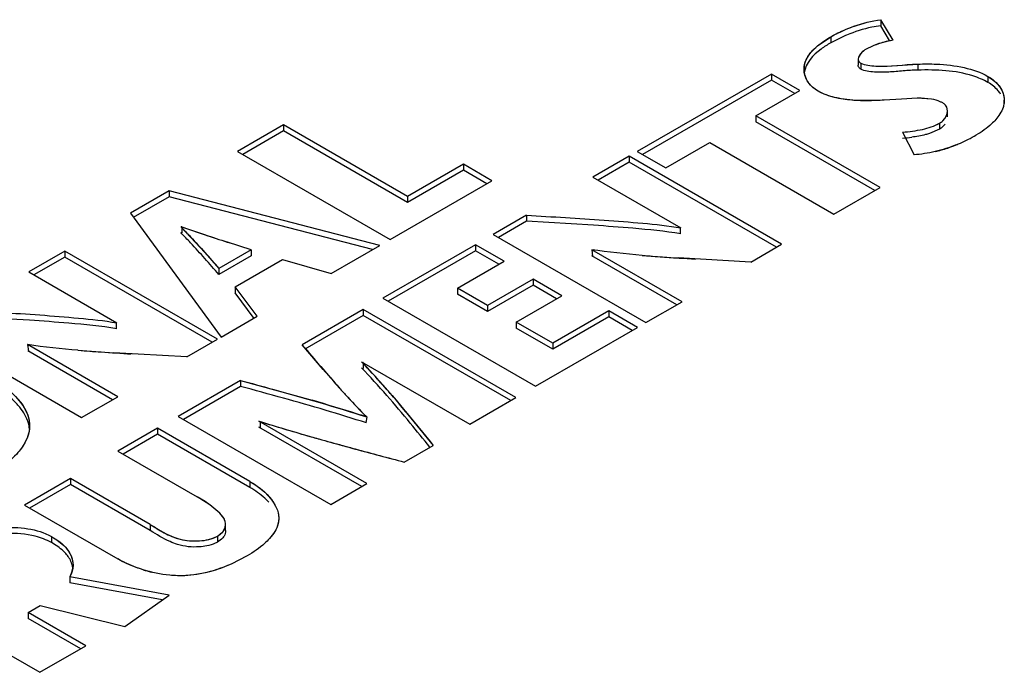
# Model space of a CAD drawing. Header units: inches. Extents: x 0 to 22, y 0 to 17.
# Tile 11 of 27: x 3.225 to 3.488, y 14.589 to 14.763. Entities that reach past the tile are written whole.
import ezdxf

# ---------------------------------------------------------------- set-up
doc = ezdxf.new("R2010")
doc.units = ezdxf.units.IN
doc.header["$LTSCALE"] = 1.21
doc.header["$MEASUREMENT"] = 0
doc.layers.get('0').update_dxf_attribs({"linetype": 'CONTINUOUS'})

msp = doc.modelspace()

# ---------------------------------------------------------------- linework, layer by layer
at = {"color": 7, "linetype": 'CONTINUOUS'}
for p, q in [((3.4546534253, 14.7630577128), (3.4546534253, 14.7614504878)), ((3.4579080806, 14.7575437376), (3.4546534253, 14.7630577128)), ((3.4569951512, 14.7574831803), (3.4546534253, 14.7614504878)), ((3.4448640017, 14.7586626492), (3.4412704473, 14.756885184)), ((3.4412704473, 14.758492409), (3.4412704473, 14.756885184)), ((3.4527752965, 14.7561261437), (3.4503999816, 14.7549574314)), ((3.4486147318, 14.7525356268), (3.4486147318, 14.7509284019)), ((3.4343563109, 14.7483017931), (3.4341571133, 14.7498104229)), ((3.4493049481, 14.7514343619), (3.4493049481, 14.749827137)), ((3.4645038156, 14.7511927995), (3.4645038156, 14.7495855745)), ((3.4254253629, 14.7485384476), (3.3896123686, 14.7278604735)), ((3.4254253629, 14.7469312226), (3.3910041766, 14.727056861)), ((3.4254253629, 14.7485384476), (3.4254253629, 14.7469312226)), ((3.4330630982, 14.7441285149), (3.4254253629, 14.7485384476)), ((3.4316712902, 14.7433249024), (3.4254253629, 14.7469312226)), ((3.4350043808, 14.7467552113), (3.4343563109, 14.7483017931)), ((3.4832804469, 14.7478931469), (3.4832804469, 14.7462859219)), ((3.4213015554, 14.7373375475), (3.4330630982, 14.7441285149)), ((3.4601405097, 14.7418422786), (3.4555883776, 14.7415427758)), ((3.4643855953, 14.7420509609), (3.4601405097, 14.7418422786)), ((3.4682235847, 14.7417968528), (3.4643855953, 14.7420509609)), ((3.47249366, 14.7386830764), (3.4722631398, 14.7397112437)), ((3.4213015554, 14.7373375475), (3.4213015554, 14.7357303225)), ((3.454439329, 14.7182042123), (3.4213015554, 14.7373375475)), ((3.47249366, 14.7370758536), (3.47249366, 14.7386830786)), ((3.2950977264, 14.7349372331), (3.2828087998, 14.7278417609)), ((3.2950977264, 14.7349372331), (3.2950977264, 14.7333300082)), ((3.3282355, 14.7158038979), (3.2950977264, 14.7349372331)), ((3.4530475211, 14.7174005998), (3.4213015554, 14.7357303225)), ((3.4703266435, 14.7337825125), (3.467672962, 14.7326497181)), ((3.4703266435, 14.7353897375), (3.4703266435, 14.7337825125)), ((3.2950977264, 14.7333300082), (3.2842006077, 14.7270381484)), ((3.3282355, 14.714196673), (3.2950977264, 14.7333300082)), ((3.4604860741, 14.7329956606), (3.4635158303, 14.7269424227)), ((3.3972501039, 14.7234505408), (3.4090018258, 14.7302358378)), ((3.4090018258, 14.7302358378), (3.4421395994, 14.7111025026)), ((3.2828087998, 14.7278417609), (3.3235735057, 14.7043047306)), ((3.3873889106, 14.7265766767), (3.3777221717, 14.7209952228)), ((3.3873889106, 14.7265766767), (3.3873889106, 14.7249694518)), ((3.4281644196, 14.7030334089), (3.3873889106, 14.7265766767)), ((3.3896123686, 14.7278604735), (3.3972501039, 14.7234505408)), ((3.3431446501, 14.7244122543), (3.3282355, 14.7158038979)), ((3.3431446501, 14.7244122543), (3.3431446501, 14.7228050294)), ((3.3507715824, 14.7200085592), (3.3431446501, 14.7244122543)), ((3.3873889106, 14.7249694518), (3.3791139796, 14.7201916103)), ((3.4267726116, 14.7022297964), (3.3873889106, 14.7249694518)), ((3.3431446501, 14.7228050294), (3.3282355, 14.714196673)), ((3.3493797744, 14.7192049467), (3.3431446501, 14.7228050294)), ((3.3777221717, 14.7209952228), (3.4012489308, 14.7074111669)), ((3.3235735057, 14.7043047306), (3.3507715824, 14.7200085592)), ((3.4421395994, 14.7111025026), (3.454439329, 14.7182042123)), ((3.2645909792, 14.7173230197), (3.2542682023, 14.7113627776)), ((3.2645909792, 14.7157157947), (3.2549641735, 14.7101573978)), ((3.2645909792, 14.7173230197), (3.2645909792, 14.7157157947)), ((3.320834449, 14.7027232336), (3.2645909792, 14.7173230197)), ((3.3189141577, 14.7016144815), (3.2645909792, 14.7157157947)), ((3.3282355, 14.7158038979), (3.3282355, 14.714196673)), ((3.2542682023, 14.7113627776), (3.2784483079, 14.678250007)), ((3.3600297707, 14.7107798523), (3.3511143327, 14.7056321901)), ((3.3600297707, 14.7107798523), (3.3600297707, 14.7091726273)), ((3.2679104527, 14.7076661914), (3.2679104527, 14.7060589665)), ((3.3600297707, 14.7091726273), (3.3525061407, 14.7048285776)), ((3.3779139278, 14.7080991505), (3.3600297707, 14.7091726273)), ((3.4010861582, 14.7075051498), (3.4010861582, 14.7058979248)), ((3.3511143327, 14.7056321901), (3.3918898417, 14.6820889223)), ((3.2864287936, 14.7015511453), (3.2801641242, 14.7035879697)), ((3.3077942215, 14.6951939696), (3.320834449, 14.7027232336)), ((3.3463993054, 14.7029097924), (3.3216505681, 14.6886201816)), ((3.3463993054, 14.7029097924), (3.3463993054, 14.7013025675)), ((3.3540370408, 14.6984998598), (3.3463993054, 14.7029097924)), ((3.4199472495, 14.6982889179), (3.4281644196, 14.7030334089)), ((3.2366848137, 14.7012103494), (3.2270278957, 14.695634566)), ((3.2366848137, 14.6996031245), (3.2284197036, 14.6948309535)), ((3.2366848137, 14.7012103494), (3.2366848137, 14.6996031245)), ((3.2774495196, 14.6776733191), (3.2366848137, 14.7012103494)), ((3.2760577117, 14.6768697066), (3.2366848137, 14.6996031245)), ((3.2864287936, 14.7015511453), (3.2778570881, 14.6966019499)), ((3.2864287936, 14.6999439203), (3.2778570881, 14.694994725)), ((3.2864287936, 14.7015511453), (3.2864287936, 14.6999439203)), ((3.3463993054, 14.7013025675), (3.3230423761, 14.6878165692)), ((3.3526452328, 14.6976962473), (3.3463993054, 14.7013025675)), ((3.3774319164, 14.701588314), (3.3776573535, 14.6998509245)), ((3.4015467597, 14.6876647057), (3.3774319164, 14.701588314)), ((3.4001549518, 14.6868610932), (3.3774675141, 14.6999605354)), ((3.2822283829, 14.6916589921), (3.294861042, 14.6989529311)), ((3.294861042, 14.6989529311), (3.3077942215, 14.6951939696)), ((3.3415654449, 14.6912989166), (3.3540370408, 14.6984998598)), ((3.4199472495, 14.6982889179), (3.4005199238, 14.6993753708)), ((3.2270278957, 14.695634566), (3.2505573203, 14.6820489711)), ((3.2778570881, 14.6966019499), (3.2778570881, 14.694994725)), ((3.3617828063, 14.6936929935), (3.3496009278, 14.6866593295)), ((3.3617828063, 14.6920857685), (3.3496009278, 14.6850521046)), ((3.3617828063, 14.6936929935), (3.3617828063, 14.6920857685)), ((3.3694195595, 14.6892836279), (3.3617828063, 14.6936929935)), ((3.3680277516, 14.6884800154), (3.3617828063, 14.6920857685)), ((3.2822283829, 14.6916589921), (3.2822283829, 14.6900517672)), ((3.2880512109, 14.6837946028), (3.2822283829, 14.6916589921)), ((3.287282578, 14.6832255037), (3.2822283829, 14.6900517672)), ((3.3415654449, 14.6912989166), (3.3415654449, 14.6896916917)), ((3.3496009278, 14.6866593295), (3.3415654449, 14.6912989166)), ((3.3496009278, 14.6850521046), (3.3415654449, 14.6896916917)), ((3.357237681, 14.6822499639), (3.3694195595, 14.6892836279)), ((3.3216505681, 14.6886201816), (3.362426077, 14.6650769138)), ((3.3496009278, 14.6866593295), (3.3496009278, 14.6850521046)), ((3.3918898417, 14.6820889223), (3.4015467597, 14.6876647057)), ((3.2272292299, 14.6827270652), (3.2093148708, 14.6838000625)), ((3.316408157, 14.6855932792), (3.300091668, 14.6761723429)), ((3.316408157, 14.6839860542), (3.3007876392, 14.6749669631)), ((3.316408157, 14.6855932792), (3.316408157, 14.6839860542)), ((3.3571836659, 14.6620500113), (3.316408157, 14.6855932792)), ((3.355791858, 14.6612463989), (3.316408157, 14.6839860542)), ((3.3820286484, 14.6852150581), (3.3670654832, 14.6765755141)), ((3.3820286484, 14.6852150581), (3.3820286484, 14.6836078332)), ((3.3896663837, 14.6808051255), (3.3820286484, 14.6852150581)), ((3.2503800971, 14.6821512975), (3.2503800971, 14.6805440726)), ((3.2784483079, 14.678250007), (3.2880512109, 14.6837946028)), ((3.357237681, 14.6822499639), (3.357237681, 14.6806427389)), ((3.3670654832, 14.6765755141), (3.357237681, 14.6822499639)), ((3.3820286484, 14.6836078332), (3.3670654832, 14.6749682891)), ((3.3882745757, 14.680001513), (3.3820286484, 14.6836078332)), ((3.2004102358, 14.6802658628), (3.2411749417, 14.6567288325)), ((3.3670654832, 14.6749682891), (3.357237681, 14.6806427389)), ((3.362426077, 14.6650769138), (3.3896663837, 14.6808051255)), ((3.2267489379, 14.6762097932), (3.2269532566, 14.6744845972)), ((3.2508318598, 14.6623046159), (3.2267489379, 14.6762097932)), ((3.2692421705, 14.6729344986), (3.2774495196, 14.6776733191)), ((3.3008823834, 14.675238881), (3.300091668, 14.6761723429)), ((3.3670654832, 14.6765755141), (3.3670654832, 14.6749682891)), ((3.2494400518, 14.6615010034), (3.226780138, 14.6745845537)), ((3.2692421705, 14.6729344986), (3.2498150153, 14.6740196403)), ((3.3159550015, 14.6716526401), (3.3448849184, 14.6549488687)), ((3.3163335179, 14.6714340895), (3.3163335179, 14.6698268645)), ((3.2836141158, 14.6666584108), (3.2669538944, 14.6570390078)), ((3.2836141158, 14.6666584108), (3.2836141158, 14.6650511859)), ((3.2836141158, 14.6650511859), (3.2683457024, 14.6562353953)), ((3.2411749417, 14.6567288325), (3.2508318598, 14.6623046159)), ((3.3241116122, 14.6626103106), (3.3247550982, 14.661860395)), ((3.3247550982, 14.661860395), (3.3350885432, 14.6492925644)), ((3.3448849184, 14.6549488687), (3.3571836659, 14.6620500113)), ((3.2669538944, 14.6570390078), (3.3077294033, 14.6334957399)), ((3.3173971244, 14.6390777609), (3.2885086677, 14.6557575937)), ((3.2888457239, 14.6555629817), (3.2888457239, 14.6539557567)), ((3.3173251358, 14.656877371), (3.317054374, 14.6553569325)), ((3.261475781, 14.6538760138), (3.2508848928, 14.6477609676)), ((3.261475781, 14.6522687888), (3.2522767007, 14.6469573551)), ((3.261475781, 14.6538760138), (3.261475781, 14.6522687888)), ((3.2861282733, 14.6396419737), (3.261475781, 14.6538760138)), ((3.2861282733, 14.6380347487), (3.261475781, 14.6522687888)), ((3.3160053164, 14.6382741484), (3.2885086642, 14.6541503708)), ((3.2508848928, 14.6477609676), (3.2720244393, 14.6355552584)), ((3.3273545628, 14.644827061), (3.3350885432, 14.6492925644)), ((3.2381874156, 14.6404296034), (3.2258994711, 14.6333346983)), ((3.2381874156, 14.6404296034), (3.2381874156, 14.6388223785)), ((3.2594988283, 14.6281246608), (3.2381874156, 14.6404296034)), ((3.2861282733, 14.6396419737), (3.2861282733, 14.6380347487)), ((3.2381874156, 14.6388223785), (3.2272912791, 14.6325310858)), ((3.2594988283, 14.6265174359), (3.2381874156, 14.6388223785)), ((3.3077294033, 14.6334957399), (3.3173971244, 14.6390777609)), ((3.275439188, 14.6334088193), (3.2720244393, 14.6355552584)), ((3.2258994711, 14.6333346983), (3.2508318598, 14.6189390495)), ((3.2780879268, 14.6311908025), (3.275439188, 14.6334088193)), ((3.2594988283, 14.6281246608), (3.2594988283, 14.6265174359)), ((3.2796430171, 14.6265062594), (3.2796430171, 14.6281134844)), ((3.2331070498, 14.6249180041), (3.2331070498, 14.6233107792)), ((3.2774495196, 14.6250297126), (3.2774495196, 14.6234224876)), ((3.2853867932, 14.6197765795), (3.2810963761, 14.6175765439)), ((3.2386841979, 14.6157520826), (3.2380155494, 14.6141577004)), ((3.2380155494, 14.6141577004), (3.2380155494, 14.6125504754)), ((3.2645271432, 14.6092827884), (3.2380155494, 14.6141577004)), ((3.1892595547, 14.6121792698), (3.2300350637, 14.5886360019)), ((3.2627262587, 14.6080067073), (3.2380155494, 14.6125504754)), ((3.2527106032, 14.6009097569), (3.2645271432, 14.6092827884)), ((3.2269100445, 14.6046437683), (3.2301106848, 14.6064917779)), ((3.2301106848, 14.6064917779), (3.2527106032, 14.6009097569)), ((3.2269100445, 14.6046437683), (3.2269100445, 14.6030365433)), ((3.2423347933, 14.5957377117), (3.2269100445, 14.6046437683)), ((3.2409429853, 14.5949340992), (3.2269100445, 14.6030365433)), ((3.2300350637, 14.5886360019), (3.2423347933, 14.5957377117))]:
    msp.add_line(p, q, dxfattribs=at)
at = {"color": 40, "linetype": 'CONTINUOUS'}
for p, q in [((3.4377199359, 14.7560304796), (3.4412704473, 14.758492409)), ((3.4503999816, 14.7549574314), (3.4492931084, 14.7540431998)), ((3.45278073, 14.7561283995), (3.4503999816, 14.7549574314)), ((3.4487131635, 14.7530807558), (3.4486147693, 14.7525457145)), ((3.4492931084, 14.7540431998), (3.4487131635, 14.7530807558)), ((3.4533359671, 14.7506570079), (3.4548994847, 14.7506207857)), ((3.4563779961, 14.7506568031), (3.4645038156, 14.7511927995)), ((3.4601425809, 14.7418424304), (3.4555883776, 14.7415427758)), ((3.468224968, 14.741796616), (3.4662998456, 14.7420085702)), ((3.4555883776, 14.7415427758), (3.4486959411, 14.7414218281)), ((3.4724936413, 14.7386929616), (3.4722641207, 14.7397092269)), ((3.2679104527, 14.7076661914), (3.2677926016, 14.7075981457)), ((3.2677926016, 14.7075981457), (3.2740629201, 14.7008554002)), ((3.400978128, 14.7074427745), (3.4010861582, 14.7075051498)), ((3.2808519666, 14.7033643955), (3.2800889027, 14.7036124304)), ((3.2740629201, 14.7008554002), (3.2778570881, 14.6966019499)), ((3.3777860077, 14.7015324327), (3.3776573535, 14.7014581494)), ((3.250262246, 14.6820832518), (3.2503800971, 14.6821512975)), ((3.2270711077, 14.6761598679), (3.2269532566, 14.6760918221)), ((3.3056997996, 14.6695776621), (3.300091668, 14.6761723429)), ((3.3163335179, 14.6714340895), (3.3162156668, 14.6713660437)), ((3.2836141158, 14.6666584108), (3.3027292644, 14.6613273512)), ((3.3277072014, 14.6583589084), (3.3342316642, 14.6503585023)), ((3.288952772, 14.6556247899), (3.2888457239, 14.6555629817)), ((3.317054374, 14.6569641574), (3.3171722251, 14.6570322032)), ((3.3342316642, 14.6503585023), (3.3350885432, 14.6492925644)), ((3.274176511, 14.6342541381), (3.2720244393, 14.6355552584)), ((3.2791486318, 14.6297958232), (3.2780903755, 14.6311882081)), ((3.2795274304, 14.6289101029), (3.2791486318, 14.6297958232)), ((3.2774495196, 14.6250297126), (3.2787343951, 14.6260394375)), ((3.2810963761, 14.6175765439), (3.27887026, 14.6166532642))]:
    msp.add_line(p, q, dxfattribs=at)
at = {"color": 7, "linetype": 'CONTINUOUS'}
for centre, radius, start, end in [((3.4625203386, 14.7174293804), 0.0448545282, 112.2641371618, 113.1809040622), ((3.4819505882, 14.7415318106), 0.0056741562, 351.8180647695, 359.9466997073), ((3.4569745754, 14.7767689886), 0.0455162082, 274.4246694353, 277.5497135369), ((3.4588622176, 14.7689256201), 0.0424228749, 293.7364954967, 299.991214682), ((3.4603144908, 14.7648952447), 0.0381364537, 283.4050277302, 288.6480582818), ((3.4595097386, 14.7673331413), 0.0407036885, 288.6240940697, 291.9911893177), ((3.4590656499, 14.7684516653), 0.0419071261, 291.9815237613, 293.742727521), ((3.4314127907, 15.181385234), 0.5011412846, 250.9256716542, 251.6902784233), ((3.343701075, 14.1888767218), 0.5203483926, 85.0667738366, 86.2300888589), ((3.625454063, 15.7675591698), 1.1185972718, 251.6867560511, 252.0202290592), ((3.4307171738, 15.1794170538), 0.4809905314, 265.2505962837, 266.4005246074), ((3.192899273, 14.1599184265), 0.5239345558, 85.0913830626, 86.2430959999), ((3.2807245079, 15.1651219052), 0.49207401, 265.2762415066, 266.3986105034), ((4.0583787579, 15.314934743), 0.991469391, 220.1806581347, 220.6065530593), ((3.131756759, 14.4970791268), 0.2537734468, 40.713677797, 43.4641533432), ((3.5641859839, 14.8915309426), 0.3407028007, 220.6408576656, 221.5978392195), ((3.1346319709, 14.498084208), 0.2498896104, 41.1839504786, 43.4829232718), ((2.7740527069, 12.7916093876), 1.9415037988, 74.4336385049, 74.7840936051), ((3.5011115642, 14.8357876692), 0.2565265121, 221.6400243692, 221.9101350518), ((3.4707663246, 14.8085021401), 0.2157180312, 221.9005262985, 224.6588542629), ((3.0970275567, 13.9509779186), 0.7379888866, 73.5306246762, 74.4341582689), ((3.0740189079, 14.4456525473), 0.3300324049, 39.425806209, 41.1054154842), ((3.1576649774, 14.1575642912), 0.5226877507, 72.2159370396, 73.4847754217), ((3.4619713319, 15.2119521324), 0.5826109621, 252.678902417, 252.9076035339), ((3.4679215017, 15.2315602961), 0.6031019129, 252.91479905, 253.9680403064), ((2.7890729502, 14.2111589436), 0.6990600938, 38.7567860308, 39.4398195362), ((3.5420602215, 15.4917296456), 0.8736280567, 254.0071662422, 254.8810798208), ((3.9264314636, 16.9143677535), 2.3472767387, 254.8808443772, 255.2132539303), ((3.232861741, 14.6172641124), 0.006015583, 345.442459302, 359.9890493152)]:
    msp.add_arc(centre, radius, start, end, dxfattribs=at)
at = {"color": 40, "linetype": 'CONTINUOUS'}
for centre, radius, start, end in [((3.4608807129, 14.736896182), 0.0208604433, 98.1925894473, 105.4837412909), ((3.4610879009, 14.7361049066), 0.0216783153, 105.4531501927, 112.5321552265), ((3.4398996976, 14.7498105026), 0.0057425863, 173.9563268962, 180.5955852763), ((3.4547236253, 14.78820421), 0.0375838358, 270.2680949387, 272.5228692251), ((3.4646951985, 14.7091190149), 0.0329333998, 89.2087799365, 90.5314322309), ((3.4648094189, 14.7161669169), 0.025884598, 86.6991022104, 89.2461558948), ((3.4650807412, 14.7444982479), 0.0105111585, 296.0089349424, 299.9391100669), ((3.458930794, 14.7687702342), 0.042253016, 292.0010746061, 293.7364954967), ((3.4348032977, 15.191429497), 0.5117422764, 250.9661472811, 251.7038781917), ((3.6290614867, 15.7786499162), 1.1302599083, 251.6991760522, 252.0158263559), ((3.4269711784, 15.1313151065), 0.4327436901, 265.2310214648, 265.9433234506), ((3.443080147, 15.3627394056), 0.6647278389, 265.9694482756, 266.7300666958), ((3.2776293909, 15.1251206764), 0.4519538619, 265.2670148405, 266.0349971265), ((3.2940902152, 15.3651264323), 0.6925233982, 266.0494165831, 266.7173125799), ((3.1352161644, 14.5002165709), 0.2491043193, 41.5808459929, 43.3977860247), ((3.5614511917, 14.8891476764), 0.3370753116, 220.6470501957, 221.6278910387), ((3.1246900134, 14.4909790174), 0.263108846, 40.737070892, 41.5642782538), ((3.4996365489, 14.8344688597), 0.2545478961, 221.6710676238, 221.9291385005), ((3.4833276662, 14.8198113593), 0.2326202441, 221.9274162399, 222.3337866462), ((3.4690825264, 14.80683944), 0.2133538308, 222.33488332, 222.7042605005), ((3.1542140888, 14.147962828), 0.5344154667, 72.5090751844, 73.8649652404), ((3.4681769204, 14.8060639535), 0.212162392, 222.7162287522, 224.6232464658), ((3.0737858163, 14.4472500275), 0.3302166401, 39.739954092, 40.7222329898), ((3.1575146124, 14.158759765), 0.5231257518, 72.2433993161, 72.4984349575), ((3.4677988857, 15.2310925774), 0.6026185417, 252.7355974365, 253.9826322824), ((3.4995724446, 15.3416148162), 0.7176173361, 253.9791361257, 254.2944936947), ((3.5503292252, 15.5225231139), 0.9055110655, 254.3013772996, 254.712933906), ((3.6212208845, 15.7811956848), 1.1737219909, 254.7040054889, 254.8426204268), ((3.9318706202, 16.9348072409), 2.3684275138, 254.8860114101, 255.2122278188), ((3.2557539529, 14.6053703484), 0.0342587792, 54.9214694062, 57.4695966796), ((3.268692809, 14.6518749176), 0.0375155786, 252.8083647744, 256.1778538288)]:
    msp.add_arc(centre, radius, start, end, dxfattribs=at)
at = {"color": 7, "linetype": 'CONTINUOUS'}
for points, knots in [([(3.4412704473, 14.758492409), (3.4432266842, 14.7596219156), (3.4475873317, 14.7615291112), (3.4522012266, 14.7627288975), (3.4546534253, 14.7630577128)], [0, 0, 0, 0, 0.477261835, 1, 1, 1, 1]), ([(3.4546534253, 14.7614504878), (3.45384168, 14.7613416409), (3.4507253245, 14.7608001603), (3.4476930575, 14.7598271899), (3.4455259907, 14.7589398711)], [0, 0, 0, 0, 0.2591230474, 1, 1, 1, 1]), ([(3.4341571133, 14.7498104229), (3.4341571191, 14.7506544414), (3.4347076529, 14.7529261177), (3.4373299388, 14.7559578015), (3.4398554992, 14.7576754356), (3.4412704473, 14.758492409)], [0, 0, 0, 0, 0.2169924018, 0.5799417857, 1, 1, 1, 1]), ([(3.4579080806, 14.7575437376), (3.457454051, 14.7574787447), (3.4557033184, 14.7571665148), (3.4539934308, 14.7566320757), (3.4527752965, 14.7561261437)], [0, 0, 0, 0, 0.2580092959, 1, 1, 1, 1]), ([(3.4412704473, 14.756885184), (3.4403754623, 14.7563684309), (3.4374032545, 14.7544685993), (3.4345227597, 14.7514670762), (3.4342020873, 14.7489205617)], [0, 0, 0, 0, 0.2870646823, 1, 1, 1, 1]), ([(3.4503999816, 14.7549574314), (3.4501548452, 14.7548158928), (3.4493397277, 14.7542282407), (3.4486147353, 14.7532743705), (3.4486147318, 14.7525356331)], [0, 0, 0, 0, 0.2770242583, 1, 1, 1, 1]), ([(3.4486147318, 14.7525356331), (3.4486147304, 14.752219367), (3.4488236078, 14.7517532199), (3.4491926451, 14.7514992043), (3.4493049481, 14.7514343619)], [0, 0, 0, 0, 0.7092049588, 1, 1, 1, 1]), ([(3.4493049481, 14.749827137), (3.4491926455, 14.7498919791), (3.4488236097, 14.7501459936), (3.4486147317, 14.7506121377), (3.4486147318, 14.7509284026)], [0, 0, 0, 0, 0.2907950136, 1, 1, 1, 1]), ([(3.4493049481, 14.7514343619), (3.4498755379, 14.7511049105), (3.4512643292, 14.7508254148), (3.4526212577, 14.7506944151), (3.4533359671, 14.7506570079)], [0, 0, 0, 0, 0.4793327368, 1, 1, 1, 1]), ([(3.4645038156, 14.7495855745), (3.4632162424, 14.7495573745), (3.4606443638, 14.7493658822), (3.4568003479, 14.7490192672), (3.453560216, 14.7489804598), (3.4510590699, 14.749249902), (3.4498174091, 14.7495312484), (3.4493049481, 14.749827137)], [0, 0, 0, 0, 0.2523575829, 0.5048195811, 0.7569936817, 0.8840481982, 1, 1, 1, 1]), ([(3.4645038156, 14.7511927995), (3.4661677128, 14.7512243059), (3.47033359, 14.7512903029), (3.4767303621, 14.7505423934), (3.4813252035, 14.7490220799), (3.4832804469, 14.7478931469)], [0, 0, 0, 0, 0.2592410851, 0.6482965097, 1, 1, 1, 1]), ([(3.4832804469, 14.7462859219), (3.4820126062, 14.7470179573), (3.4783412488, 14.7484931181), (3.4719749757, 14.7496596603), (3.4670031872, 14.7496329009), (3.4645038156, 14.7495855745)], [0, 0, 0, 0, 0.2279382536, 0.6107892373, 1, 1, 1, 1]), ([(3.4832804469, 14.7478931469), (3.4845345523, 14.7471690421), (3.486655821, 14.7454075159), (3.4876247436, 14.7427368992), (3.4876247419, 14.7415265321)], [0, 0, 0, 0, 0.5447191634, 1, 1, 1, 1]), ([(3.4379509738, 14.7439238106), (3.4376269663, 14.7441108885), (3.4364797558, 14.7448605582), (3.4355068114, 14.7458945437), (3.4350043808, 14.7467552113)], [0, 0, 0, 0, 0.2729488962, 1, 1, 1, 1]), ([(3.4866366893, 14.7431676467), (3.4864483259, 14.7434689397), (3.4855415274, 14.7447131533), (3.4843027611, 14.7456956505), (3.4832804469, 14.7462859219)], [0, 0, 0, 0, 0.2313615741, 1, 1, 1, 1]), ([(3.4555883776, 14.7415427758), (3.4540596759, 14.7414855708), (3.4509606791, 14.741307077), (3.4463138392, 14.7415003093), (3.4418958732, 14.7422455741), (3.4391316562, 14.7432420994), (3.4379509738, 14.7439238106)], [0, 0, 0, 0, 0.2548866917, 0.5170275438, 0.7728409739, 1, 1, 1, 1]), ([(3.4712065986, 14.7407982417), (3.4709905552, 14.7409229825), (3.4700475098, 14.7413940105), (3.4690145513, 14.7416614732), (3.4682235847, 14.7417968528)], [0, 0, 0, 0, 0.2371522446, 1, 1, 1, 1]), ([(3.4722631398, 14.7397112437), (3.4721015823, 14.7400430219), (3.4717535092, 14.7404474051), (3.4713282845, 14.7407279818), (3.4712065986, 14.7407982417)], [0, 0, 0, 0, 0.7242331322, 1, 1, 1, 1]), ([(3.487566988, 14.7407242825), (3.4875123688, 14.7403423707), (3.4871171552, 14.7387337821), (3.4861716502, 14.737310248), (3.4853435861, 14.7363592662)], [0, 0, 0, 0, 0.2342751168, 1, 1, 1, 1]), ([(3.4703266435, 14.7353897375), (3.4706488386, 14.7355757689), (3.4717293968, 14.7363665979), (3.4724936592, 14.737710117), (3.47249366, 14.7386830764)], [0, 0, 0, 0, 0.2766124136, 1, 1, 1, 1]), ([(3.4604860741, 14.7329956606), (3.4622648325, 14.7331353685), (3.4656277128, 14.7335675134), (3.468932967, 14.7345850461), (3.4703266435, 14.7353897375)], [0, 0, 0, 0, 0.5257741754, 1, 1, 1, 1]), ([(3.4853435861, 14.7363592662), (3.4849951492, 14.7359591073), (3.4834206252, 14.7343484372), (3.4815560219, 14.7330422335), (3.4800680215, 14.7321830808)], [0, 0, 0, 0, 0.2359454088, 1, 1, 1, 1]), ([(3.467672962, 14.7326497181), (3.4673030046, 14.732532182), (3.4657543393, 14.7320925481), (3.4641648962, 14.7318091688), (3.4629547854, 14.7316473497)], [0, 0, 0, 0, 0.2412458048, 1, 1, 1, 1]), ([(3.3600297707, 14.7107798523), (3.3669356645, 14.7103746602), (3.377292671, 14.7098262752), (3.3910295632, 14.7087036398), (3.3978768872, 14.7080122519), (3.4012402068, 14.7073953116)], [0, 0, 0, 0, 0.5017374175, 0.7519925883, 1, 1, 1, 1]), ([(3.2676359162, 14.7077556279), (3.2685370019, 14.7068518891), (3.2720321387, 14.7032142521), (3.2753351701, 14.6994005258), (3.2778570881, 14.6966019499)], [0, 0, 0, 0, 0.2530423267, 1, 1, 1, 1]), ([(3.2778570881, 14.694994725), (3.2753351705, 14.6977933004), (3.2720321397, 14.7016070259), (3.2685370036, 14.7052446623), (3.2676359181, 14.7061484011)], [0, 0, 0, 0, 0.7469576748, 1, 1, 1, 1]), ([(3.2093148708, 14.6854072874), (3.2162241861, 14.6850018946), (3.2265865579, 14.6844549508), (3.2403309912, 14.6833367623), (3.2471824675, 14.6826482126), (3.2505478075, 14.6820316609)], [0, 0, 0, 0, 0.5017238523, 0.7519831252, 1, 1, 1, 1]), ([(3.2173601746, 14.6670553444), (3.2187284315, 14.6662653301), (3.2231476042, 14.6633527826), (3.2272713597, 14.6584014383), (3.2272713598, 14.6545650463)], [0, 0, 0, 0, 0.2917008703, 1, 1, 1, 1]), ([(3.2836141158, 14.6666584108), (3.2864556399, 14.6658830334), (3.2977427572, 14.6628008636), (3.3089882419, 14.6595520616), (3.3173251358, 14.656877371)], [0, 0, 0, 0, 0.2517264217, 1, 1, 1, 1]), ([(3.2246291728, 14.6594932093), (3.2244194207, 14.6597546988), (3.2235163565, 14.6608145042), (3.2224994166, 14.6617744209), (3.2216886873, 14.6624519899)], [0, 0, 0, 0, 0.2408520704, 1, 1, 1, 1]), ([(3.2272343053, 14.6537222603), (3.227185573, 14.6542232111), (3.226776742, 14.6563242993), (3.2256462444, 14.6582252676), (3.2246291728, 14.6594932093)], [0, 0, 0, 0, 0.2364346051, 1, 1, 1, 1]), ([(3.2272713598, 14.6545650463), (3.2272713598, 14.6540504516), (3.2270617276, 14.6518880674), (3.2260597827, 14.6498623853), (3.2250988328, 14.6485262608)], [0, 0, 0, 0, 0.2381949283, 1, 1, 1, 1]), ([(3.2250988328, 14.6485262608), (3.2247087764, 14.6479839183), (3.222879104, 14.6457706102), (3.2205419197, 14.6440092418), (3.2186388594, 14.6429104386)], [0, 0, 0, 0, 0.2331292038, 1, 1, 1, 1]), ([(3.2861282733, 14.6396419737), (3.2872001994, 14.639023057), (3.2906558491, 14.6366999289), (3.2938417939, 14.6327896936), (3.2938417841, 14.6297718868)], [0, 0, 0, 0, 0.2908589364, 1, 1, 1, 1]), ([(3.2911519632, 14.6340658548), (3.290811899, 14.6344442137), (3.2893034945, 14.6359643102), (3.2875402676, 14.6372194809), (3.2861282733, 14.6380347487)], [0, 0, 0, 0, 0.2378121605, 1, 1, 1, 1]), ([(3.2796430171, 14.6281136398), (3.2796430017, 14.6283752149), (3.2794613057, 14.6295454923), (3.2787095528, 14.6305324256), (3.2780879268, 14.6311908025)], [0, 0, 0, 0, 0.2241341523, 1, 1, 1, 1]), ([(3.2938417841, 14.6297718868), (3.2938417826, 14.6293030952), (3.2935862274, 14.6272826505), (3.2923831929, 14.6255116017), (3.291345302, 14.6243673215)], [0, 0, 0, 0, 0.2328066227, 1, 1, 1, 1]), ([(3.2074449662, 14.6226792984), (3.211175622, 14.6248333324), (3.2176034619, 14.6276122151), (3.2266361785, 14.6273288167), (3.2311911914, 14.6260241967), (3.2331070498, 14.6249180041)], [0, 0, 0, 0, 0.4821324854, 0.7524034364, 1, 1, 1, 1]), ([(3.2594988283, 14.6281246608), (3.2607428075, 14.6274064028), (3.2632282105, 14.6258030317), (3.2675988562, 14.6238775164), (3.2725592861, 14.6235535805), (3.276022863, 14.624205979), (3.2774495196, 14.6250297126)], [0, 0, 0, 0, 0.226062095, 0.4662290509, 0.7407408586, 1, 1, 1, 1]), ([(3.2667862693, 14.6227925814), (3.2661024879, 14.6230027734), (3.2635411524, 14.6239889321), (3.2612468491, 14.6255081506), (3.2594988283, 14.6265174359)], [0, 0, 0, 0, 0.2616688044, 1, 1, 1, 1]), ([(3.2774495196, 14.6250297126), (3.2777827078, 14.6252220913), (3.2788349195, 14.6259464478), (3.2796430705, 14.6272072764), (3.2796430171, 14.6281136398)], [0, 0, 0, 0, 0.2979925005, 1, 1, 1, 1]), ([(3.2331070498, 14.6233107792), (3.2317752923, 14.6240797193), (3.2278384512, 14.6254718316), (3.2211952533, 14.6261242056), (3.2162028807, 14.6249868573), (3.2138993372, 14.624151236)], [0, 0, 0, 0, 0.2339335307, 0.6272375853, 1, 1, 1, 1]), ([(3.2331070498, 14.6249180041), (3.234680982, 14.6240092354), (3.2375323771, 14.6221171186), (3.238877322, 14.6187631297), (3.2388773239, 14.6172629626)], [0, 0, 0, 0, 0.5478178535, 1, 1, 1, 1]), ([(3.2371409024, 14.6201561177), (3.2368856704, 14.6204635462), (3.2356965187, 14.6217034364), (3.2342442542, 14.6226541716), (3.2331070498, 14.6233107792)], [0, 0, 0, 0, 0.2332950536, 1, 1, 1, 1]), ([(3.2774495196, 14.6234224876), (3.2772494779, 14.6233069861), (3.2763478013, 14.6228564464), (3.2753674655, 14.6225816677), (3.2746072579, 14.6224302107)], [0, 0, 0, 0, 0.229582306, 1, 1, 1, 1]), ([(3.2792077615, 14.6250486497), (3.2791113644, 14.6248928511), (3.2786356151, 14.624243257), (3.2779861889, 14.6237323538), (3.2774495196, 14.6234224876)], [0, 0, 0, 0, 0.2281810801, 1, 1, 1, 1]), ([(3.291345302, 14.6243673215), (3.2909474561, 14.6239286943), (3.2891500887, 14.6221659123), (3.2870505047, 14.6207371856), (3.2853867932, 14.6197765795)], [0, 0, 0, 0, 0.2356180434, 1, 1, 1, 1]), ([(3.2746072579, 14.6224302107), (3.2739459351, 14.6222984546), (3.2713414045, 14.6219674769), (3.2686498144, 14.6222197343), (3.2667862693, 14.6227925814)], [0, 0, 0, 0, 0.2569891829, 1, 1, 1, 1]), ([(3.2387993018, 14.6166329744), (3.2387499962, 14.6169422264), (3.2384498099, 14.6182176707), (3.2377757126, 14.6193914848), (3.2371409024, 14.6201561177)], [0, 0, 0, 0, 0.2396074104, 1, 1, 1, 1]), ([(3.2575922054, 14.6160392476), (3.256970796, 14.6162317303), (3.2546460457, 14.6170193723), (3.2523943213, 14.6180369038), (3.2508318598, 14.6189390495)], [0, 0, 0, 0, 0.2650126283, 1, 1, 1, 1]), ([(3.2810963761, 14.6175765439), (3.2785998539, 14.6164570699), (3.273250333, 14.6146050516), (3.2675491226, 14.614307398), (3.2646905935, 14.6145880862)], [0, 0, 0, 0, 0.4878528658, 1, 1, 1, 1])]:
    msp.add_open_spline(points, degree=3, knots=knots, dxfattribs=at)
at = {"color": 40, "linetype": 'CONTINUOUS'}
for points in [[(3.447624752, 14.7613439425), (3.449822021, 14.7621120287), (3.4521791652, 14.7627259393), (3.4546534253, 14.7630577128)], [(3.4350071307, 14.7467505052), (3.4344491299, 14.7477045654), (3.434167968, 14.7487317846), (3.4341574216, 14.7497508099)], [(3.4379509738, 14.7439238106), (3.4366133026, 14.7446961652), (3.4356349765, 14.7456770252), (3.4350071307, 14.7467505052)], [(3.4426064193, 14.742205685), (3.4408537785, 14.7426096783), (3.4392496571, 14.7431739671), (3.4379509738, 14.7439238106)], [(3.4486959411, 14.7414218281), (3.4466254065, 14.741512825), (3.4445267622, 14.7417630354), (3.4426064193, 14.742205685)], [(3.4747597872, 14.7295942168), (3.4729972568, 14.7288824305), (3.4711208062, 14.7282652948), (3.4691662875, 14.7278002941)], [(3.2272713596, 14.6545631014), (3.2272708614, 14.6525185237), (3.2264847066, 14.650455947), (3.2251046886, 14.6485344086)], [(3.2576043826, 14.6160354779), (3.2550810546, 14.6168161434), (3.2527577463, 14.6178270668), (3.2508318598, 14.6189390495)], [(3.238877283, 14.6172406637), (3.2388733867, 14.616178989), (3.2385910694, 14.6151279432), (3.2380155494, 14.6141577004)], [(3.27887026, 14.6166532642), (3.2766847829, 14.6158208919), (3.2743469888, 14.615150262), (3.2719189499, 14.6147735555)]]:
    msp.add_open_spline(points, degree=3, dxfattribs=at)
for points, knots in [([(3.4412704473, 14.758492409), (3.4424902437, 14.7591967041), (3.4445477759, 14.7601853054), (3.4468007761, 14.7610559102), (3.447624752, 14.7613439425)], [0, 0, 0, 0, 0.6442550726, 1, 1, 1, 1]), ([(3.434189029, 14.7504151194), (3.4342083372, 14.7505974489), (3.4345240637, 14.7526398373), (3.4359429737, 14.7545152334), (3.4377199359, 14.7560304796)], [0, 0, 0, 0, 0.0888603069, 1, 1, 1, 1]), ([(3.4832804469, 14.7478931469), (3.4859301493, 14.7463632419), (3.4877219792, 14.743733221), (3.4876238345, 14.7411377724), (3.4875716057, 14.7407572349)], [0, 0, 0, 0, 0.8526468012, 1, 1, 1, 1]), ([(3.2173601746, 14.6670553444), (3.222786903, 14.6639220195), (3.2271289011, 14.6594046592), (3.2272713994, 14.6547263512), (3.2272713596, 14.6545631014)], [0, 0, 0, 0, 0.9651294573, 1, 1, 1, 1]), ([(3.2861282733, 14.6396419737), (3.2907990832, 14.6369451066), (3.2957327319, 14.631188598), (3.2926994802, 14.6258616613), (3.291349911, 14.6243724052)], [0, 0, 0, 0, 0.7003354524, 1, 1, 1, 1]), ([(3.2787343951, 14.6260394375), (3.2790294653, 14.6263580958), (3.2796761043, 14.6273124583), (3.2797054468, 14.6282845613), (3.2795274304, 14.6289101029)], [0, 0, 0, 0, 0.3540556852, 1, 1, 1, 1]), ([(3.2594988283, 14.6281246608), (3.2623876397, 14.6264566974), (3.2671429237, 14.6229516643), (3.2754656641, 14.6238842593), (3.2774495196, 14.6250297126)], [0, 0, 0, 0, 0.5928604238, 1, 1, 1, 1]), ([(3.2331070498, 14.6249180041), (3.2345207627, 14.624101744), (3.2376594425, 14.6219164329), (3.2388835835, 14.6189574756), (3.238877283, 14.6172406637)], [0, 0, 0, 0, 0.4103984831, 1, 1, 1, 1]), ([(3.2719189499, 14.6147735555), (3.2708827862, 14.6146127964), (3.2685001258, 14.6143700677), (3.2660579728, 14.6144542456), (3.2647006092, 14.6145871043)], [0, 0, 0, 0, 0.4417744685, 1, 1, 1, 1])]:
    msp.add_open_spline(points, degree=3, knots=knots, dxfattribs=at)
at = {"color": 7, "linetype": 'CONTINUOUS'}
for points in [[(3.4533359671, 14.7506570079), (3.4570577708, 14.7504622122), (3.4607778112, 14.7511111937), (3.4645038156, 14.7511927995)], [(3.4718243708, 14.7351409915), (3.471436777, 14.7345895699), (3.4709103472, 14.7341195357), (3.4703266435, 14.7337825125)], [(3.4691557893, 14.7277977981), (3.4673058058, 14.7273582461), (3.4654135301, 14.7270623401), (3.4635158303, 14.7269424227)], [(3.4012401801, 14.7057880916), (3.3970170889, 14.7065627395), (3.3927255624, 14.7069241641), (3.3884482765, 14.7072975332)], [(3.3908921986, 14.7000780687), (3.3863931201, 14.70045588), (3.3818903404, 14.7008763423), (3.3774319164, 14.701588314)], [(3.2505477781, 14.6804244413), (3.2463164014, 14.6811996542), (3.2420163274, 14.6815591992), (3.2377306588, 14.6819314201)], [(3.2402013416, 14.6747193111), (3.2357054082, 14.6750946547), (3.2312061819, 14.6755117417), (3.2267489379, 14.6762097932)], [(3.2796430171, 14.6265063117), (3.2796430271, 14.6259992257), (3.2794745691, 14.6254798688), (3.2792077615, 14.6250486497)], [(3.2646905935, 14.6145880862), (3.2622870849, 14.6148240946), (3.2598991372, 14.6153246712), (3.2575922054, 14.6160392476)]]:
    msp.add_open_spline(points, degree=3, dxfattribs=at)

doc.saveas('drawing.dxf')
